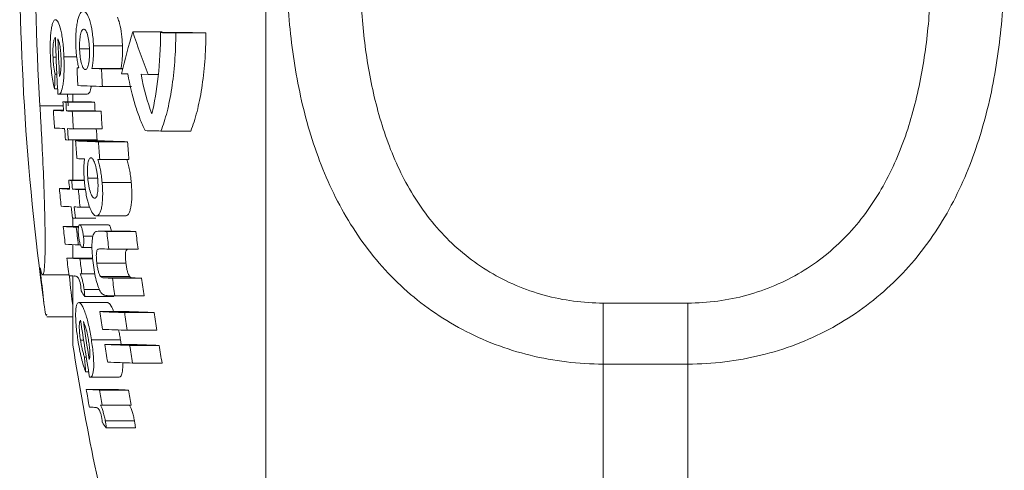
# Model space of a CAD drawing. Header units: millimetres. Extents: x 130 to 821, y 51 to 865.
# Tile 2 of 22: x 130 to 165, y 111 to 127. Entities that reach past the tile are written whole.
import ezdxf

# ---------------------------------------------------------------- set-up
doc = ezdxf.new("R2010")
doc.units = ezdxf.units.MM

msp = doc.modelspace()

# ---------------------------------------------------------------- linework, layer by layer
at = {"color": 7, "linetype": 'Continuous', "lineweight": 15}
for p, q in [((138.714, 92.227), (138.714, 166.227)), ((133.979, 126.354), (135.029, 126.354)), ((134.971, 126.328), (136.033, 126.328)), ((135.515, 126.315), (136.583, 126.315)), ((132.092, 125.746), (132.442, 125.746)), ((132.583, 125.863), (133.616, 125.863)), ((131.146, 125.452), (131.256, 125.452)), ((131.533, 125.469), (131.991, 125.469)), ((131.999, 125.074), (132.061, 125.072)), ((131.999, 125.074), (132.061, 125.074)), ((132.53, 125.054), (133.562, 125.054)), ((132.872, 125.043), (133.625, 125.043)), ((131.218, 124.849), (131.282, 124.849)), ((133.58, 124.867), (133.806, 124.86)), ((134.277, 124.847), (134.524, 124.841)), ((134.524, 124.841), (134.89, 124.841)), ((131.201, 124.325), (131.309, 124.325)), ((132.902, 124.415), (133.939, 124.415)), ((131.34, 124.139), (132.358, 124.139)), ((131.663, 124.139), (131.688, 123.727)), ((131.852, 124.139), (131.852, 123.863)), ((131.5, 123.863), (132.519, 123.863)), ((131.604, 123.859), (132.625, 123.859)), ((131.159, 123.567), (131.518, 123.567)), ((131.623, 123.545), (132.644, 123.545)), ((131.831, 123.536), (132.855, 123.536)), ((131.872, 122.907), (132.896, 122.907)), ((134.984, 122.832), (136.045, 122.832)), ((131.693, 122.513), (132.715, 122.513)), ((131.852, 122.513), (131.852, 121.081)), ((131.95, 122.48), (132.975, 122.48)), ((132.761, 122.449), (133.795, 122.449)), ((132.81, 121.821), (133.845, 121.821)), ((132.382, 121.162), (132.732, 121.162)), ((131.706, 121.081), (132.259, 121.081)), ((131.81, 121.077), (132.259, 121.077)), ((132.892, 121.008), (133.928, 121.008)), ((131.374, 120.785), (131.733, 120.785)), ((131.839, 120.763), (132.298, 120.763)), ((132.048, 120.754), (132.3, 120.754)), ((132.109, 120.125), (132.457, 120.125)), ((132.684, 119.813), (133.718, 119.813)), ((131.509, 119.439), (132.058, 119.439)), ((131.852, 119.735), (131.852, 119.439)), ((131.941, 119.731), (132.673, 119.731)), ((131.975, 119.416), (132.054, 119.416)), ((132.097, 119.5), (133.124, 119.5)), ((132.228, 119.094), (132.571, 119.094)), ((133.814, 119.273), (132.779, 119.273)), ((132.796, 119.273), (133.831, 119.273)), ((133.058, 119.264), (134.096, 119.264)), ((133.814, 119.272), (133.831, 119.273)), ((131.852, 118.797), (131.852, 118.317)), ((132.046, 118.788), (132.122, 118.788)), ((132.186, 118.693), (132.532, 118.693)), ((133.13, 118.635), (134.169, 118.635)), ((131.638, 118.317), (132.556, 118.317)), ((132.104, 118.295), (132.558, 118.295)), ((132.704, 118.137), (133.738, 118.137)), ((130.777, 117.727), (131.711, 117.727)), ((131.852, 117.682), (131.852, 115.227)), ((132.11, 117.759), (132.171, 117.756)), ((132.171, 117.756), (132.634, 117.756)), ((132.834, 117.662), (133.869, 117.662)), ((132.951, 117.614), (133.987, 117.614)), ((133.258, 117.603), (134.299, 117.603)), ((132.252, 117.204), (132.793, 117.204)), ((132.275, 116.949), (133.303, 116.949)), ((133.343, 116.975), (134.384, 116.975)), ((132.064, 116.736), (133.09, 116.736)), ((150.714, 116.719), (150.714, 114.551)), ((150.714, 116.719), (153.714, 116.719)), ((153.714, 116.719), (153.714, 114.551)), ((132.814, 116.414), (133.849, 116.414)), ((133.695, 116.383), (134.74, 116.383)), ((130.923, 116.227), (131.852, 116.227)), ((133.788, 115.755), (134.835, 115.755)), ((132.123, 115.401), (132.234, 115.401)), ((132.51, 115.418), (133.542, 115.418)), ((132.989, 115.248), (134.027, 115.248)), ((133.542, 115.418), (133.564, 115.248)), ((133.872, 115.216), (134.92, 115.216)), ((132.265, 114.798), (132.329, 114.798)), ((133.974, 114.588), (135.023, 114.588)), ((150.714, 114.551), (150.714, 108.822)), ((153.714, 114.551), (150.714, 114.551)), ((153.714, 108.822), (153.714, 114.551)), ((132.307, 114.274), (132.415, 114.274)), ((132.468, 114.088), (133.499, 114.088)), ((132.327, 113.651), (133.357, 113.651)), ((132.797, 113.628), (133.832, 113.628)), ((132.831, 113.093), (132.893, 113.09)), ((132.893, 113.09), (133.93, 113.09)), ((133.005, 112.538), (134.042, 112.538)), ((133.041, 112.282), (134.078, 112.282))]:
    msp.add_line(p, q, dxfattribs=at)
at = {"color": 8, "linetype": 'Continuous', "lineweight": 15}
msp.add_line((130.68, 123.727), (131.508, 123.727), dxfattribs=at)
at = {"color": 7, "linetype": 'Continuous', "lineweight": 15, "flags": 128}
for points in [[(133.562, 125.054), (133.604, 125.053), (133.627, 125.052)], [(132.738, 121.824), (132.747, 121.823), (132.756, 121.823), (132.765, 121.823), (132.774, 121.822), (132.783, 121.822), (132.792, 121.822), (132.801, 121.821), (132.81, 121.821)], [(131.896, 117.68), (131.899, 117.68), (131.902, 117.68), (131.904, 117.68), (131.907, 117.68), (131.91, 117.68), (131.913, 117.681), (131.915, 117.681), (131.918, 117.681)], [(132.621, 113.013), (132.623, 113.013), (132.626, 113.014), (132.629, 113.014), (132.632, 113.014), (132.635, 113.014), (132.637, 113.014), (132.64, 113.014), (132.643, 113.014)]]:
    msp.add_lwpolyline(points, dxfattribs=at)
at = {"color": 7, "linetype": 'Continuous', "lineweight": 15}
for centre, radius, start, end in [((220.961, 129.227), 91, 179.05552, 187.87837), ((220.961, 129.227), 90.449, 179.04977, 183.48618), ((220.75, 129.087), 89.568, 181.8733, 183.16486), ((220.75, 129.083), 89.478, 181.90392, 182.7666), ((178.02, 113.738), 45.812, 164.0156, 165.9411), ((180.886, 142.383), 49.57, 198.8668, 200.7256), ((145.178, 539.016), 412.815, 268.58314, 268.65863), ((146.339, 548.241), 422.039, 268.60067, 268.67544), ((220.75, 129.056), 88.84, 182.56872, 182.97433), ((138.149, 285.301), 160.345, 267.99179, 268.11385), ((220.75, 129.024), 87.969, 182.59419, 183.00383), ((203.619, 122.233), 72.448, 177.93047, 178.34481), ((137.396, 261.824), 137.482, 267.76294, 268.12701), ((134.227, 143.955), 20.025, 261.6484, 261.7105), ((220.75, 129.08), 89.403, 183.34489, 183.54654), ((134.759, 194.768), 70.98, 267.36811, 267.45205), ((220.75, 129.075), 89.299, 183.34878, 183.55067), ((135.814, 196.354), 72.566, 267.39814, 267.48119), ((220.75, 129.075), 88.28, 183.38748, 183.59171), ((220.75, 129.097), 89.762, 183.53234, 183.93417), ((134.094, 179.81), 56.32, 267.0126, 267.379), ((135.227, 204.614), 81.15, 267.4541, 267.60152), ((220.75, 129.066), 89.091, 183.55898, 183.96384), ((136.287, 206.429), 82.965, 267.48323, 267.6291), ((220.75, 129.066), 88.069, 183.60031, 184.00989), ((134.136, 179.232), 56.37, 267.014, 267.3802), ((220.75, 129.08), 89.403, 183.94999, 184.20946), ((135.27, 204.058), 81.222, 267.45528, 267.60263), ((220.75, 129.075), 89.299, 183.95459, 184.21435), ((220.75, 129.075), 88.28, 184.00031, 184.26309), ((143.451, 459.919), 337.194, 268.46585, 268.56116), ((134.851, 193.558), 71.116, 267.37072, 267.45459), ((220.75, 129.064), 89.044, 184.24043, 184.64586), ((136.86, 242.091), 119.712, 267.64911, 268.03757), ((220.75, 129.033), 88.235, 184.27937, 184.68854), ((137.938, 244.776), 122.396, 267.67624, 268.06064), ((220.75, 129.033), 87.204, 184.33009, 184.74413), ((136.172, 222.893), 101.128, 267.63509, 267.78752), ((220.75, 129.08), 89.403, 185.13273, 185.33486), ((134.972, 192.303), 71.296, 267.37418, 267.45794), ((220.75, 129.075), 89.299, 185.1387, 185.34107), ((220.75, 129.097), 89.762, 185.31346, 185.7163), ((134.316, 177.291), 56.583, 267.0198, 267.3854), ((135.452, 202.212), 81.529, 267.46027, 267.60736), ((220.75, 129.066), 89.091, 185.35359, 185.75949), ((134.378, 176.738), 56.657, 267.0218, 267.3872), ((220.75, 129.08), 89.403, 185.73933, 185.9995), ((135.515, 201.691), 81.636, 267.46201, 267.60901), ((220.75, 129.075), 89.299, 185.74602, 186.0065), ((134.599, 179.005), 59.647, 267.03095, 267.4786), ((220.75, 129.097), 89.762, 186.17704, 186.58051), ((135.108, 191.159), 71.499, 267.37804, 267.46169), ((220.75, 129.075), 89.299, 186.20917, 186.61476), ((137.989, 262.619), 143.44, 267.92558, 268.02995), ((220.75, 129.033), 88.235, 186.35713, 186.76773), ((139.078, 265.856), 146.678, 267.94997, 268.05326), ((220.75, 129.033), 87.204, 186.43264, 186.84817), ((134.671, 178.468), 59.738, 267.03329, 267.48061), ((138.005, 260.52), 141.969, 267.90991, 268.03202), ((220.75, 129.097), 89.762, 186.89776, 187.30183), ((134.732, 178.051), 59.814, 267.03522, 267.48227), ((220.75, 129.075), 89.299, 186.93367, 187.28182), ((134.413, 169.543), 51.924, 267.0224, 267.221), ((138.133, 259.672), 142.153, 267.91081, 268.03497), ((220.75, 129.033), 88.235, 187.44306, 187.85463), ((139.225, 262.895), 145.375, 267.93546, 268.05832), ((220.75, 129.033), 87.204, 187.53161, 187.94814), ((147.055, 126.706), 17.71, 212.6608, 213.4309), ((138.282, 261.028), 144.138, 267.93045, 268.0364), ((138.223, 256.134), 139.825, 267.78271, 268.1439), ((220.75, 129.056), 88.841, 188.18067, 188.59018), ((220.75, 129.024), 87.969, 188.2623, 188.67596), ((139.317, 259.317), 143.007, 267.80881, 268.1662), ((220.75, 129.024), 86.934, 188.36134, 188.78003), ((220.75, 129.087), 89.568, 188.33176, 189.63811), ((220.75, 129.083), 89.478, 188.36922, 189.24146), ((138.321, 255.786), 140.105, 267.78505, 268.14589), ((220.757, 129.227), 90, 188.94902, 194.49577), ((220.75, 129.056), 88.841, 188.94154, 189.35189), ((138.409, 255.5), 140.357, 267.78714, 268.14768), ((220.75, 129.024), 87.969, 189.03089, 189.44541), ((139.504, 258.708), 143.564, 267.81329, 268.17003), ((220.75, 129.024), 86.934, 189.13929, 189.55888), ((203.9, 120.35), 71.851, 184.43153, 184.85047), ((138.516, 255.18), 140.665, 267.78969, 268.14986), ((135.45, 135.041), 21.163, 261.8413, 261.9013), ((220.75, 129.097), 89.762, 189.90909, 190.3164), ((135.444, 174.291), 60.721, 267.05813, 267.50194), ((220.75, 129.075), 89.299, 189.96096, 190.31191), ((136.508, 175.685), 62.114, 267.09233, 267.53131), ((220.75, 129.075), 88.28, 190.07715, 190.43228), ((135.157, 165.703), 52.751, 267.0466, 267.2437), ((148.355, 123.276), 18.851, 214.9309, 215.674)]:
    msp.add_arc(centre, radius, start, end, dxfattribs=at)
for points, knots in [([(150.714, 114.551), (149.829, 114.551), (148.963, 114.656), (147.693, 114.966), (147.273, 115.097), (146.467, 115.403), (146.078, 115.579), (145.324, 115.978), (144.958, 116.203), (144.264, 116.691), (143.936, 116.954), (143.005, 117.799), (142.453, 118.442), (141.517, 119.817), (141.127, 120.552), (140.638, 121.723), (140.491, 122.125), (140.233, 122.933), (140.12, 123.342), (139.826, 124.581), (139.686, 125.424), (139.547, 126.714), (139.513, 127.148), (139.467, 128.024), (139.456, 128.464), (139.456, 129.771), (139.501, 130.633), (139.684, 132.339), (139.823, 133.184), (140.122, 134.436), (140.236, 134.849), (140.496, 135.654), (140.64, 136.048), (140.964, 136.818), (141.143, 137.195), (141.539, 137.928), (141.757, 138.288), (142.465, 139.317), (143.006, 139.941), (143.938, 140.78), (144.27, 141.044), (144.962, 141.525), (145.322, 141.744), (146.074, 142.139), (146.467, 142.315), (147.278, 142.62), (147.691, 142.747), (148.531, 142.951), (148.959, 143.029), (149.828, 143.133), (150.271, 143.159), (150.714, 143.159)], [0, 0, 0, 0, 0.0625, 0.0625, 0.09375, 0.09375, 0.125, 0.125, 0.15625, 0.15625, 0.1875, 0.1875, 0.25, 0.25, 0.3125, 0.3125, 0.34375, 0.34375, 0.375, 0.375, 0.4375, 0.4375, 0.46875, 0.46875, 0.5, 0.5, 0.5625, 0.5625, 0.625, 0.625, 0.65625, 0.65625, 0.6875, 0.6875, 0.71875, 0.71875, 0.75, 0.75, 0.8125, 0.8125, 0.84375, 0.84375, 0.875, 0.875, 0.90625, 0.90625, 0.9375, 0.9375, 0.96875, 0.96875, 1, 1, 1, 1]), ([(153.714, 143.159), (154.599, 143.159), (155.465, 143.056), (156.735, 142.748), (157.155, 142.619), (157.961, 142.315), (158.35, 142.141), (159.104, 141.745), (159.47, 141.523), (160.164, 141.039), (160.492, 140.778), (161.423, 139.94), (161.975, 139.302), (162.911, 137.937), (163.301, 137.206), (163.79, 136.041), (163.937, 135.642), (164.195, 134.837), (164.308, 134.43), (164.602, 133.195), (164.742, 132.354), (164.881, 131.067), (164.915, 130.634), (164.961, 129.759), (164.972, 129.319), (164.972, 128.012), (164.927, 127.149), (164.744, 125.439), (164.605, 124.593), (164.306, 123.336), (164.192, 122.921), (163.932, 122.112), (163.788, 121.716), (163.464, 120.942), (163.285, 120.563), (162.889, 119.825), (162.671, 119.463), (161.963, 118.427), (161.423, 117.798), (160.49, 116.952), (160.158, 116.686), (159.466, 116.201), (159.106, 115.98), (158.354, 115.581), (157.961, 115.403), (157.15, 115.095), (156.737, 114.967), (155.897, 114.761), (155.469, 114.683), (154.6, 114.578), (154.157, 114.551), (153.714, 114.551)], [0, 0, 0, 0, 0.0625, 0.0625, 0.09375, 0.09375, 0.125, 0.125, 0.15625, 0.15625, 0.1875, 0.1875, 0.25, 0.25, 0.3125, 0.3125, 0.34375, 0.34375, 0.375, 0.375, 0.4375, 0.4375, 0.46875, 0.46875, 0.5, 0.5, 0.5625, 0.5625, 0.625, 0.625, 0.65625, 0.65625, 0.6875, 0.6875, 0.71875, 0.71875, 0.75, 0.75, 0.8125, 0.8125, 0.84375, 0.84375, 0.875, 0.875, 0.90625, 0.90625, 0.9375, 0.9375, 0.96875, 0.96875, 1, 1, 1, 1]), ([(150.714, 140.993), (150.356, 140.993), (149.997, 140.969), (149.294, 140.876), (148.949, 140.807), (148.271, 140.623), (147.938, 140.509), (147.287, 140.235), (146.976, 140.078), (146.381, 139.724), (146.096, 139.528), (145.554, 139.097), (145.297, 138.862), (144.583, 138.12), (144.177, 137.571), (143.481, 136.374), (143.202, 135.743), (142.86, 134.765), (142.76, 134.433), (142.581, 133.758), (142.502, 133.415), (142.3, 132.382), (142.206, 131.689), (142.084, 130.293), (142.054, 129.591), (142.054, 128.178), (142.083, 127.465), (142.207, 126.062), (142.3, 125.369), (142.568, 124.001), (142.741, 123.326), (143.2, 122.002), (143.48, 121.37), (143.995, 120.478), (144.182, 120.19), (144.593, 119.634), (144.818, 119.366), (145.295, 118.867), (145.549, 118.633), (146.09, 118.199), (146.379, 117.998), (146.978, 117.64), (147.289, 117.482), (147.934, 117.208), (148.27, 117.092), (149.296, 116.812), (149.997, 116.719), (150.714, 116.719)], [0, 0, 0, 0, 0.03125, 0.03125, 0.0625, 0.0625, 0.09375, 0.09375, 0.125, 0.125, 0.15625, 0.15625, 0.1875, 0.1875, 0.25, 0.25, 0.3125, 0.3125, 0.34375, 0.34375, 0.375, 0.375, 0.4375, 0.4375, 0.5, 0.5, 0.5625, 0.5625, 0.625, 0.625, 0.6875, 0.6875, 0.75, 0.75, 0.78125, 0.78125, 0.8125, 0.8125, 0.84375, 0.84375, 0.875, 0.875, 0.90625, 0.90625, 0.9375, 0.9375, 1, 1, 1, 1]), ([(153.714, 116.719), (154.072, 116.719), (154.431, 116.743), (155.134, 116.837), (155.479, 116.907), (156.157, 117.091), (156.49, 117.206), (157.141, 117.483), (157.452, 117.641), (158.047, 117.997), (158.332, 118.195), (158.874, 118.629), (159.131, 118.865), (159.845, 119.611), (160.251, 120.163), (160.947, 121.366), (161.226, 122), (161.568, 122.982), (161.668, 123.315), (161.847, 123.992), (161.926, 124.336), (162.128, 125.371), (162.222, 126.066), (162.345, 127.463), (162.374, 128.166), (162.374, 129.579), (162.345, 130.291), (162.221, 131.692), (162.128, 132.384), (161.86, 133.749), (161.687, 134.422), (161.228, 135.741), (160.948, 136.37), (160.433, 137.258), (160.246, 137.545), (159.835, 138.098), (159.61, 138.364), (159.133, 138.86), (158.879, 139.092), (158.338, 139.523), (158.049, 139.723), (157.45, 140.079), (157.139, 140.235), (156.494, 140.507), (156.158, 140.623), (155.132, 140.9), (154.431, 140.993), (153.714, 140.993)], [0, 0, 0, 0, 0.03125, 0.03125, 0.0625, 0.0625, 0.09375, 0.09375, 0.125, 0.125, 0.15625, 0.15625, 0.1875, 0.1875, 0.25, 0.25, 0.3125, 0.3125, 0.34375, 0.34375, 0.375, 0.375, 0.4375, 0.4375, 0.5, 0.5, 0.5625, 0.5625, 0.625, 0.625, 0.6875, 0.6875, 0.75, 0.75, 0.78125, 0.78125, 0.8125, 0.8125, 0.84375, 0.84375, 0.875, 0.875, 0.90625, 0.90625, 0.9375, 0.9375, 1, 1, 1, 1]), ([(131.237, 126.786), (131.222, 126.785), (131.206, 126.782), (131.177, 126.754), (131.163, 126.732), (131.136, 126.67), (131.124, 126.631), (131.101, 126.536), (131.091, 126.479), (131.065, 126.296), (131.054, 126.145), (131.047, 125.9), (131.047, 125.814), (131.048, 125.64), (131.051, 125.552), (131.054, 125.464)], [0, 0, 0, 0, 0.125, 0.125, 0.25, 0.25, 0.375, 0.375, 0.5, 0.5, 0.75, 0.75, 0.875, 0.875, 1, 1, 1, 1]), ([(131.533, 125.469), (131.529, 125.558), (131.524, 125.645), (131.512, 125.817), (131.504, 125.903), (131.485, 126.066), (131.475, 126.143), (131.451, 126.287), (131.438, 126.354), (131.396, 126.537), (131.365, 126.634), (131.318, 126.726), (131.301, 126.749), (131.269, 126.779), (131.253, 126.784), (131.237, 126.786)], [0, 0, 0, 0, 0.125, 0.125, 0.25, 0.25, 0.375, 0.375, 0.5, 0.5, 0.75, 0.75, 0.875, 0.875, 1, 1, 1, 1]), ([(132.223, 127.082), (132.204, 127.081), (132.184, 127.078), (132.147, 127.054), (132.129, 127.035), (132.077, 126.952), (132.046, 126.867), (132.008, 126.7), (131.997, 126.639), (131.978, 126.507), (131.97, 126.434), (131.959, 126.282), (131.955, 126.203), (131.953, 126.079), (131.953, 126.037), (131.954, 125.952), (131.956, 125.909), (131.957, 125.867)], [0, 0, 0, 0, 0.125, 0.125, 0.25, 0.25, 0.5, 0.5, 0.625, 0.625, 0.75, 0.75, 0.875, 0.875, 0.9375, 0.9375, 1, 1, 1, 1]), ([(132.583, 125.863), (132.58, 125.948), (132.575, 126.033), (132.561, 126.198), (132.552, 126.28), (132.518, 126.51), (132.487, 126.644), (132.42, 126.867), (132.381, 126.951), (132.322, 127.031), (132.302, 127.05), (132.263, 127.076), (132.243, 127.079), (132.223, 127.082)], [0, 0, 0, 0, 0.125, 0.125, 0.25, 0.25, 0.5, 0.5, 0.75, 0.75, 0.875, 0.875, 1, 1, 1, 1]), ([(133.435, 126.871), (133.455, 126.825), (133.508, 126.705), (133.574, 126.389), (133.607, 126.074), (133.614, 125.899), (133.616, 125.863)], [0, 0, 0, 0, 0.221146, 0.576865, 0.911137, 1, 1, 1, 1]), ([(132.092, 125.746), (132.091, 125.795), (132.09, 125.843), (132.09, 125.938), (132.092, 125.985), (132.1, 126.119), (132.111, 126.198), (132.132, 126.296), (132.14, 126.325), (132.157, 126.375), (132.167, 126.394), (132.187, 126.426), (132.197, 126.438), (132.219, 126.451), (132.23, 126.453), (132.242, 126.454)], [0, 0, 0, 0, 0.125, 0.125, 0.25, 0.25, 0.5, 0.5, 0.625, 0.625, 0.75, 0.75, 0.875, 0.875, 1, 1, 1, 1]), ([(132.242, 126.454), (132.253, 126.452), (132.264, 126.45), (132.286, 126.435), (132.298, 126.423), (132.331, 126.376), (132.353, 126.324), (132.391, 126.191), (132.407, 126.111), (132.425, 125.977), (132.43, 125.931), (132.438, 125.835), (132.441, 125.785), (132.443, 125.736)], [0, 0, 0, 0, 0.125, 0.125, 0.25, 0.25, 0.5, 0.5, 0.75, 0.75, 0.875, 0.875, 1, 1, 1, 1]), ([(131.146, 125.452), (131.143, 125.54), (131.141, 125.626), (131.144, 125.791), (131.149, 125.868), (131.165, 125.998), (131.176, 126.05), (131.201, 126.124), (131.215, 126.145), (131.23, 126.16)], [0, 0, 0, 0, 0.25, 0.25, 0.5, 0.5, 0.75, 0.75, 1, 1, 1, 1]), ([(131.321, 126.11), (131.333, 126.081), (131.344, 126.051), (131.361, 125.995), (131.367, 125.975), (131.377, 125.931), (131.382, 125.905), (131.387, 125.88)], [0, 0, 0, 0, 0.5, 0.5, 0.75, 0.75, 1, 1, 1, 1]), ([(134.971, 126.328), (134.968, 125.783), (134.94, 125.264), (134.832, 124.274), (134.756, 123.832), (134.658, 123.44)], [0, 0, 0, 0, 0.5, 0.5, 1, 1, 1, 1]), ([(134.984, 122.832), (135.064, 123.035), (135.136, 123.263), (135.264, 123.769), (135.321, 124.051), (135.413, 124.647), (135.448, 124.961), (135.498, 125.621), (135.512, 125.966), (135.515, 126.315)], [0, 0, 0, 0, 0.25, 0.25, 0.5, 0.5, 0.75, 0.75, 1, 1, 1, 1]), ([(136.583, 126.315), (136.581, 125.966), (136.567, 125.627), (136.517, 124.97), (136.48, 124.649), (136.387, 124.054), (136.331, 123.777), (136.201, 123.265), (136.127, 123.034), (136.045, 122.832)], [0, 0, 0, 0, 0.25, 0.25, 0.5, 0.5, 0.75, 0.75, 1, 1, 1, 1]), ([(131.387, 125.88), (131.392, 125.846), (131.397, 125.812), (131.407, 125.739), (131.411, 125.701), (131.418, 125.624), (131.422, 125.585), (131.427, 125.504), (131.429, 125.464), (131.431, 125.423)], [0, 0, 0, 0, 0.25, 0.25, 0.5, 0.5, 0.75, 0.75, 1, 1, 1, 1]), ([(131.957, 125.867), (131.96, 125.793), (131.964, 125.719), (131.975, 125.574), (131.983, 125.503), (132.001, 125.369), (132.012, 125.304), (132.035, 125.183), (132.048, 125.127), (132.061, 125.072)], [0, 0, 0, 0, 0.25, 0.25, 0.5, 0.5, 0.75, 0.75, 1, 1, 1, 1]), ([(132.296, 125.018), (132.284, 125.02), (132.273, 125.022), (132.25, 125.037), (132.239, 125.048), (132.205, 125.096), (132.183, 125.147), (132.145, 125.283), (132.128, 125.364), (132.11, 125.501), (132.105, 125.548), (132.097, 125.646), (132.094, 125.696), (132.092, 125.746)], [0, 0, 0, 0, 0.125, 0.125, 0.25, 0.25, 0.5, 0.5, 0.75, 0.75, 0.875, 0.875, 1, 1, 1, 1]), ([(132.443, 125.736), (132.444, 125.687), (132.446, 125.638), (132.445, 125.543), (132.444, 125.495), (132.437, 125.359), (132.426, 125.278), (132.399, 125.144), (132.381, 125.092), (132.351, 125.045), (132.34, 125.034), (132.318, 125.02), (132.307, 125.019), (132.296, 125.018)], [0, 0, 0, 0, 0.125, 0.125, 0.25, 0.25, 0.5, 0.5, 0.75, 0.75, 0.875, 0.875, 1, 1, 1, 1]), ([(132.53, 125.054), (132.541, 125.109), (132.551, 125.164), (132.567, 125.288), (132.573, 125.353), (132.583, 125.49), (132.585, 125.564), (132.587, 125.711), (132.585, 125.787), (132.583, 125.863)], [0, 0, 0, 0, 0.25, 0.25, 0.5, 0.5, 0.75, 0.75, 1, 1, 1, 1]), ([(133.616, 125.863), (133.618, 125.787), (133.62, 125.711), (133.618, 125.562), (133.615, 125.49), (133.606, 125.353), (133.599, 125.287), (133.583, 125.164), (133.573, 125.108), (133.562, 125.054)], [0, 0, 0, 0, 0.25, 0.25, 0.5, 0.5, 0.75, 0.75, 1, 1, 1, 1]), ([(131.054, 125.464), (131.059, 125.353), (131.065, 125.243), (131.081, 125.028), (131.091, 124.92), (131.117, 124.72), (131.131, 124.629), (131.164, 124.462), (131.182, 124.39), (131.201, 124.325)], [0, 0, 0, 0, 0.25, 0.25, 0.5, 0.5, 0.75, 0.75, 1, 1, 1, 1]), ([(131.218, 124.849), (131.209, 124.889), (131.201, 124.93), (131.185, 125.022), (131.178, 125.07), (131.165, 125.173), (131.16, 125.228), (131.151, 125.339), (131.148, 125.395), (131.146, 125.452)], [0, 0, 0, 0, 0.25, 0.25, 0.5, 0.5, 0.75, 0.75, 1, 1, 1, 1]), ([(131.34, 124.139), (131.356, 124.14), (131.372, 124.143), (131.402, 124.168), (131.417, 124.188), (131.46, 124.273), (131.484, 124.367), (131.512, 124.554), (131.519, 124.622), (131.531, 124.771), (131.536, 124.853), (131.54, 125.021), (131.541, 125.109), (131.539, 125.288), (131.536, 125.379), (131.533, 125.469)], [0, 0, 0, 0, 0.125, 0.125, 0.25, 0.25, 0.5, 0.5, 0.625, 0.625, 0.75, 0.75, 0.875, 0.875, 1, 1, 1, 1]), ([(131.431, 125.423), (131.433, 125.351), (131.435, 125.28), (131.434, 125.142), (131.431, 125.076), (131.422, 124.958), (131.415, 124.904), (131.398, 124.817), (131.387, 124.789), (131.376, 124.764)], [0, 0, 0, 0, 0.25, 0.25, 0.5, 0.5, 0.75, 0.75, 1, 1, 1, 1]), ([(133.806, 124.86), (133.878, 124.456), (133.967, 124.086), (134.123, 123.579), (134.179, 123.417), (134.297, 123.116), (134.358, 122.976), (134.423, 122.847)], [0, 0, 0, 0, 0.5, 0.5, 0.75, 0.75, 1, 1, 1, 1]), ([(132.508, 124.429), (132.504, 124.402), (132.486, 124.277), (132.433, 124.165), (132.383, 124.148), (132.358, 124.139)], [0, 0, 0, 0, 0.118087, 0.560625, 1, 1, 1, 1]), ([(130.689, 117.971), (130.717, 117.839), (130.742, 117.761), (130.786, 117.711), (130.806, 117.74), (130.828, 117.863), (130.835, 117.917), (130.846, 118.051), (130.851, 118.131), (130.863, 118.411), (130.866, 118.643), (130.866, 119.059), (130.864, 119.21), (130.86, 119.531), (130.857, 119.7), (130.848, 120.054), (130.843, 120.24), (130.831, 120.627), (130.823, 120.831), (130.799, 121.455), (130.78, 121.889), (130.746, 122.566), (130.733, 122.798), (130.707, 123.261), (130.694, 123.494), (130.68, 123.727)], [0, 0, 0, 0, 0.125, 0.125, 0.25, 0.25, 0.3125, 0.3125, 0.375, 0.375, 0.5, 0.5, 0.5625, 0.5625, 0.625, 0.625, 0.6875, 0.6875, 0.75, 0.75, 0.875, 0.875, 0.9375, 0.9375, 1, 1, 1, 1]), ([(132.268, 121.841), (132.261, 121.787), (132.254, 121.732), (132.246, 121.611), (132.243, 121.548), (132.241, 121.414), (132.243, 121.343), (132.249, 121.198), (132.255, 121.124), (132.261, 121.05)], [0, 0, 0, 0, 0.25, 0.25, 0.5, 0.5, 0.75, 0.75, 1, 1, 1, 1]), ([(132.382, 121.162), (132.378, 121.211), (132.374, 121.26), (132.37, 121.355), (132.369, 121.402), (132.37, 121.538), (132.375, 121.621), (132.397, 121.753), (132.413, 121.804), (132.441, 121.85), (132.451, 121.862), (132.472, 121.875), (132.483, 121.876), (132.495, 121.877)], [0, 0, 0, 0, 0.125, 0.125, 0.25, 0.25, 0.5, 0.5, 0.75, 0.75, 0.875, 0.875, 1, 1, 1, 1]), ([(132.495, 121.877), (132.506, 121.875), (132.518, 121.873), (132.541, 121.858), (132.553, 121.846), (132.59, 121.797), (132.614, 121.744), (132.659, 121.609), (132.679, 121.527), (132.704, 121.392), (132.711, 121.345), (132.724, 121.248), (132.729, 121.199), (132.734, 121.149)], [0, 0, 0, 0, 0.125, 0.125, 0.25, 0.25, 0.5, 0.5, 0.75, 0.75, 0.875, 0.875, 1, 1, 1, 1]), ([(132.892, 121.008), (132.885, 121.084), (132.877, 121.16), (132.856, 121.31), (132.844, 121.381), (132.818, 121.52), (132.803, 121.586), (132.772, 121.711), (132.755, 121.768), (132.738, 121.824)], [0, 0, 0, 0, 0.25, 0.25, 0.5, 0.5, 0.75, 0.75, 1, 1, 1, 1]), ([(133.772, 121.824), (133.789, 121.768), (133.806, 121.712), (133.838, 121.588), (133.852, 121.523), (133.879, 121.383), (133.891, 121.31), (133.912, 121.16), (133.921, 121.085), (133.928, 121.008)], [0, 0, 0, 0, 0.25, 0.25, 0.5, 0.5, 0.75, 0.75, 1, 1, 1, 1]), ([(132.623, 120.441), (132.611, 120.443), (132.6, 120.446), (132.576, 120.461), (132.564, 120.473), (132.528, 120.523), (132.504, 120.574), (132.459, 120.707), (132.438, 120.787), (132.412, 120.92), (132.405, 120.967), (132.392, 121.063), (132.387, 121.113), (132.382, 121.162)], [0, 0, 0, 0, 0.125, 0.125, 0.25, 0.25, 0.5, 0.5, 0.75, 0.75, 0.875, 0.875, 1, 1, 1, 1]), ([(132.734, 121.149), (132.738, 121.101), (132.742, 121.053), (132.746, 120.959), (132.747, 120.913), (132.746, 120.778), (132.74, 120.698), (132.719, 120.566), (132.704, 120.515), (132.676, 120.469), (132.666, 120.457), (132.645, 120.444), (132.634, 120.442), (132.623, 120.441)], [0, 0, 0, 0, 0.125, 0.125, 0.25, 0.25, 0.5, 0.5, 0.75, 0.75, 0.875, 0.875, 1, 1, 1, 1]), ([(132.261, 121.05), (132.265, 121.008), (132.269, 120.965), (132.279, 120.881), (132.284, 120.839), (132.302, 120.716), (132.315, 120.634), (132.361, 120.406), (132.398, 120.271), (132.476, 120.046), (132.519, 119.956), (132.581, 119.87), (132.602, 119.849), (132.644, 119.82), (132.664, 119.816), (132.684, 119.813)], [0, 0, 0, 0, 0.0625, 0.0625, 0.125, 0.125, 0.25, 0.25, 0.5, 0.5, 0.75, 0.75, 0.875, 0.875, 1, 1, 1, 1]), ([(132.684, 119.813), (132.703, 119.814), (132.723, 119.817), (132.759, 119.838), (132.776, 119.856), (132.809, 119.905), (132.825, 119.939), (132.852, 120.018), (132.864, 120.066), (132.884, 120.176), (132.893, 120.236), (132.906, 120.367), (132.91, 120.44), (132.913, 120.593), (132.912, 120.673), (132.906, 120.837), (132.899, 120.923), (132.892, 121.008)], [0, 0, 0, 0, 0.125, 0.125, 0.25, 0.25, 0.375, 0.375, 0.5, 0.5, 0.625, 0.625, 0.75, 0.75, 0.875, 0.875, 1, 1, 1, 1]), ([(133.928, 121.008), (133.935, 120.924), (133.942, 120.84), (133.949, 120.676), (133.95, 120.594), (133.945, 120.367), (133.931, 120.234), (133.9, 120.069), (133.888, 120.02), (133.861, 119.94), (133.846, 119.907), (133.812, 119.857), (133.794, 119.839), (133.757, 119.817), (133.737, 119.814), (133.718, 119.813)], [0, 0, 0, 0, 0.125, 0.125, 0.25, 0.25, 0.5, 0.5, 0.625, 0.625, 0.75, 0.75, 0.875, 0.875, 1, 1, 1, 1]), ([(132.097, 119.5), (132.086, 119.498), (132.076, 119.493), (132.059, 119.456), (132.053, 119.427), (132.044, 119.353), (132.042, 119.309), (132.044, 119.233), (132.045, 119.207), (132.049, 119.153), (132.052, 119.125), (132.055, 119.097)], [0, 0, 0, 0, 0.25, 0.25, 0.5, 0.5, 0.75, 0.75, 0.875, 0.875, 1, 1, 1, 1]), ([(132.228, 119.094), (132.225, 119.122), (132.222, 119.149), (132.214, 119.202), (132.209, 119.227), (132.194, 119.303), (132.182, 119.346), (132.158, 119.421), (132.145, 119.451), (132.12, 119.491), (132.109, 119.497), (132.097, 119.5)], [0, 0, 0, 0, 0.125, 0.125, 0.25, 0.25, 0.5, 0.5, 0.75, 0.75, 1, 1, 1, 1]), ([(133.124, 119.5), (133.138, 119.493), (133.164, 119.477), (133.201, 119.383), (133.219, 119.303), (133.226, 119.273)], [0, 0, 0, 0, 0.406575, 0.778461, 1, 1, 1, 1]), ([(132.055, 119.097), (132.061, 119.042), (132.069, 118.989), (132.089, 118.889), (132.101, 118.846), (132.126, 118.772), (132.138, 118.742), (132.163, 118.703), (132.175, 118.696), (132.186, 118.693)], [0, 0, 0, 0, 0.25, 0.25, 0.5, 0.5, 0.75, 0.75, 1, 1, 1, 1]), ([(132.186, 118.693), (132.197, 118.695), (132.207, 118.7), (132.224, 118.737), (132.23, 118.767), (132.238, 118.84), (132.24, 118.885), (132.239, 118.96), (132.238, 118.986), (132.234, 119.04), (132.231, 119.067), (132.228, 119.094)], [0, 0, 0, 0, 0.25, 0.25, 0.5, 0.5, 0.75, 0.75, 0.875, 0.875, 1, 1, 1, 1]), ([(132.607, 119.204), (132.597, 119.186), (132.587, 119.166), (132.569, 119.116), (132.561, 119.087), (132.541, 118.986), (132.533, 118.903), (132.527, 118.707), (132.531, 118.599), (132.546, 118.374), (132.558, 118.259), (132.572, 118.144)], [0, 0, 0, 0, 0.125, 0.125, 0.25, 0.25, 0.5, 0.5, 0.75, 0.75, 1, 1, 1, 1]), ([(132.796, 119.273), (132.763, 119.273), (132.729, 119.273), (132.665, 119.257), (132.634, 119.244), (132.607, 119.204)], [0, 0, 0, 0, 0.5, 0.5, 1, 1, 1, 1]), ([(132.704, 118.137), (132.699, 118.183), (132.694, 118.228), (132.688, 118.317), (132.686, 118.362), (132.687, 118.482), (132.696, 118.546), (132.717, 118.602), (132.726, 118.614), (132.745, 118.63), (132.755, 118.635), (132.785, 118.645), (132.806, 118.647), (132.827, 118.646)], [0, 0, 0, 0, 0.125, 0.125, 0.25, 0.25, 0.5, 0.5, 0.625, 0.625, 0.75, 0.75, 1, 1, 1, 1]), ([(133.8, 118.617), (133.781, 118.618), (133.75, 118.619), (133.726, 118.523), (133.717, 118.41), (133.723, 118.274), (133.733, 118.182), (133.738, 118.137)], [0, 0, 0, 0, 0.293817, 0.476501, 0.659666, 0.831741, 1, 1, 1, 1]), ([(132.572, 118.144), (132.586, 118.035), (132.601, 117.927), (132.638, 117.715), (132.66, 117.612), (132.708, 117.426), (132.735, 117.342), (132.79, 117.201), (132.819, 117.147), (132.847, 117.1)], [0, 0, 0, 0, 0.25, 0.25, 0.5, 0.5, 0.75, 0.75, 1, 1, 1, 1]), ([(132.834, 117.662), (132.821, 117.682), (132.808, 117.704), (132.782, 117.766), (132.769, 117.803), (132.746, 117.888), (132.736, 117.936), (132.718, 118.034), (132.711, 118.086), (132.704, 118.137)], [0, 0, 0, 0, 0.25, 0.25, 0.5, 0.5, 0.75, 0.75, 1, 1, 1, 1]), ([(133.738, 118.137), (133.745, 118.086), (133.752, 118.036), (133.77, 117.939), (133.78, 117.891), (133.803, 117.805), (133.816, 117.768), (133.842, 117.705), (133.856, 117.682), (133.869, 117.662)], [0, 0, 0, 0, 0.25, 0.25, 0.5, 0.5, 0.75, 0.75, 1, 1, 1, 1]), ([(130.923, 116.323), (130.917, 116.297), (130.892, 116.196), (130.808, 116.788), (130.725, 117.621), (130.689, 117.971)], [0, 0, 0, 0, 0.16485, 0.648286, 1, 1, 1, 1]), ([(131.724, 117.727), (131.767, 117.286), (131.812, 116.816), (131.84, 116.687), (131.842, 116.679)], [0, 0, 0, 0, 0.9378079, 1, 1, 1, 1]), ([(131.918, 117.681), (131.95, 117.679), (131.983, 117.673), (132.029, 117.631), (132.038, 117.62), (132.057, 117.59), (132.067, 117.569), (132.088, 117.52), (132.098, 117.492), (132.112, 117.436), (132.117, 117.416), (132.125, 117.374), (132.128, 117.351), (132.132, 117.329)], [0, 0, 0, 0, 0.5, 0.5, 0.625, 0.625, 0.75, 0.75, 0.875, 0.875, 0.9375, 0.9375, 1, 1, 1, 1]), ([(132.252, 117.204), (132.244, 117.263), (132.235, 117.321), (132.214, 117.432), (132.202, 117.487), (132.177, 117.583), (132.163, 117.627), (132.137, 117.702), (132.123, 117.731), (132.11, 117.759)], [0, 0, 0, 0, 0.25, 0.25, 0.5, 0.5, 0.75, 0.75, 1, 1, 1, 1]), ([(132.951, 117.614), (132.932, 117.615), (132.913, 117.618), (132.874, 117.628), (132.855, 117.634), (132.834, 117.662)], [0, 0, 0, 0, 0.5, 0.5, 1, 1, 1, 1]), ([(133.869, 117.662), (133.89, 117.634), (133.91, 117.628), (133.949, 117.618), (133.968, 117.615), (133.987, 117.614)], [0, 0, 0, 0, 0.5, 0.5, 1, 1, 1, 1]), ([(132.132, 117.329), (132.133, 117.313), (132.135, 117.297), (132.137, 117.281), (132.138, 117.266), (132.139, 117.25), (132.14, 117.235), (132.142, 117.205), (132.144, 117.177), (132.145, 117.148)], [0, 0, 0, 0, 0.0000481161, 0.0000481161, 0.0000481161, 0.0000963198, 0.0000963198, 0.0000963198, 0.0001915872, 0.0001915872, 0.0001915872, 0.0001915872]), ([(132.275, 116.949), (132.273, 116.989), (132.27, 117.03), (132.263, 117.116), (132.258, 117.16), (132.252, 117.204)], [0, 0, 0, 0, 0.5, 0.5, 1, 1, 1, 1]), ([(132.847, 117.1), (132.888, 117.043), (132.926, 117.019), (133.002, 116.992), (133.039, 116.986), (133.076, 116.985)], [0, 0, 0, 0, 0.5, 0.5, 1, 1, 1, 1]), ([(132.064, 116.736), (132.048, 116.734), (132.033, 116.731), (132.007, 116.703), (131.995, 116.68), (131.975, 116.618), (131.967, 116.579), (131.955, 116.483), (131.952, 116.426), (131.947, 116.242), (131.952, 116.09), (131.974, 115.845), (131.983, 115.759), (132.004, 115.587), (132.017, 115.5), (132.03, 115.413)], [0, 0, 0, 0, 0.125, 0.125, 0.25, 0.25, 0.375, 0.375, 0.5, 0.5, 0.75, 0.75, 0.875, 0.875, 1, 1, 1, 1]), ([(132.51, 115.418), (132.496, 115.507), (132.482, 115.594), (132.45, 115.766), (132.432, 115.851), (132.395, 116.014), (132.376, 116.091), (132.336, 116.233), (132.315, 116.3), (132.273, 116.422), (132.253, 116.477), (132.212, 116.572), (132.191, 116.612), (132.152, 116.674), (132.133, 116.697), (132.097, 116.728), (132.08, 116.733), (132.064, 116.736)], [0, 0, 0, 0, 0.125, 0.125, 0.25, 0.25, 0.375, 0.375, 0.5, 0.5, 0.625, 0.625, 0.75, 0.75, 0.875, 0.875, 1, 1, 1, 1]), ([(133.09, 116.736), (133.131, 116.717), (133.195, 116.688), (133.273, 116.488), (133.301, 116.414)], [0, 0, 0, 0, 0.633216, 1, 1, 1, 1]), ([(132.123, 115.401), (132.11, 115.488), (132.099, 115.573), (132.083, 115.737), (132.079, 115.815), (132.08, 115.946), (132.085, 115.998), (132.102, 116.073), (132.114, 116.094), (132.127, 116.109)], [0, 0, 0, 0, 0.25, 0.25, 0.5, 0.5, 0.75, 0.75, 1, 1, 1, 1]), ([(132.225, 116.059), (132.24, 116.03), (132.255, 116), (132.278, 115.944), (132.286, 115.924), (132.301, 115.88), (132.309, 115.854), (132.317, 115.829)], [0, 0, 0, 0, 0.5, 0.5, 0.75, 0.75, 1, 1, 1, 1]), ([(132.317, 115.829), (132.326, 115.795), (132.335, 115.762), (132.353, 115.69), (132.361, 115.652), (132.378, 115.574), (132.385, 115.535), (132.4, 115.454), (132.406, 115.413), (132.413, 115.372)], [0, 0, 0, 0, 0.25, 0.25, 0.5, 0.5, 0.75, 0.75, 1, 1, 1, 1]), ([(133.477, 115.766), (133.49, 115.708), (133.514, 115.595), (133.533, 115.476), (133.542, 115.418)], [0, 0, 0, 0, 0.518252, 1, 1, 1, 1]), ([(132.03, 115.413), (132.048, 115.301), (132.066, 115.191), (132.107, 114.976), (132.129, 114.868), (132.177, 114.669), (132.202, 114.578), (132.255, 114.411), (132.281, 114.34), (132.307, 114.274)], [0, 0, 0, 0, 0.25, 0.25, 0.5, 0.5, 0.75, 0.75, 1, 1, 1, 1]), ([(132.265, 114.798), (132.251, 114.838), (132.238, 114.879), (132.212, 114.969), (132.199, 115.017), (132.175, 115.121), (132.163, 115.175), (132.142, 115.287), (132.132, 115.344), (132.123, 115.401)], [0, 0, 0, 0, 0.25, 0.25, 0.5, 0.5, 0.75, 0.75, 1, 1, 1, 1]), ([(132.413, 115.372), (132.424, 115.301), (132.434, 115.231), (132.448, 115.094), (132.453, 115.028), (132.457, 114.909), (132.457, 114.854), (132.451, 114.789), (132.449, 114.769), (132.442, 114.738), (132.438, 114.726), (132.433, 114.713)], [0, 0, 0, 0, 0.25, 0.25, 0.5, 0.5, 0.75, 0.75, 0.875, 0.875, 1, 1, 1, 1]), ([(132.468, 114.088), (132.484, 114.089), (132.5, 114.092), (132.528, 114.117), (132.54, 114.137), (132.574, 114.223), (132.587, 114.318), (132.594, 114.506), (132.594, 114.574), (132.589, 114.724), (132.583, 114.806), (132.569, 114.973), (132.559, 115.061), (132.537, 115.239), (132.524, 115.329), (132.51, 115.418)], [0, 0, 0, 0, 0.125, 0.125, 0.25, 0.25, 0.5, 0.5, 0.625, 0.625, 0.75, 0.75, 0.875, 0.875, 1, 1, 1, 1]), ([(133.624, 114.6), (133.624, 114.593), (133.632, 114.467), (133.617, 114.288), (133.575, 114.109), (133.525, 114.095), (133.499, 114.088)], [0, 0, 0, 0, 0.021089, 0.333145, 0.657667, 1, 1, 1, 1]), ([(133.005, 112.538), (132.993, 112.597), (132.981, 112.655), (132.954, 112.766), (132.939, 112.82), (132.908, 112.916), (132.893, 112.96), (132.862, 113.035), (132.846, 113.064), (132.831, 113.093)], [0, 0, 0, 0, 0.25, 0.25, 0.5, 0.5, 0.75, 0.75, 1, 1, 1, 1]), ([(133.867, 113.093), (133.882, 113.064), (133.897, 113.035), (133.928, 112.961), (133.944, 112.917), (133.975, 112.821), (133.99, 112.767), (134.018, 112.655), (134.03, 112.597), (134.042, 112.538)], [0, 0, 0, 0, 0.25, 0.25, 0.5, 0.5, 0.75, 0.75, 1, 1, 1, 1]), ([(132.643, 113.014), (132.675, 113.012), (132.709, 113.006), (132.757, 112.964), (132.767, 112.953), (132.788, 112.923), (132.799, 112.902), (132.822, 112.853), (132.834, 112.824), (132.851, 112.769), (132.857, 112.749), (132.867, 112.707), (132.872, 112.685), (132.876, 112.662)], [0, 0, 0, 0, 0.5, 0.5, 0.625, 0.625, 0.75, 0.75, 0.875, 0.875, 0.9375, 0.9375, 1, 1, 1, 1]), ([(132.876, 112.662), (132.879, 112.646), (132.882, 112.631), (132.884, 112.615), (132.886, 112.6), (132.888, 112.584), (132.89, 112.569), (132.892, 112.554), (132.894, 112.54), (132.895, 112.525), (132.897, 112.511), (132.898, 112.496), (132.899, 112.482)], [0, 0, 0, 0, 0.0000481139, 0.0000481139, 0.0000481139, 0.0000963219, 0.0000963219, 0.0000963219, 0.0001442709, 0.0001442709, 0.0001442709, 0.0001923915, 0.0001923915, 0.0001923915, 0.0001923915]), ([(133.041, 112.282), (133.036, 112.323), (133.032, 112.364), (133.02, 112.45), (133.012, 112.494), (133.005, 112.538)], [0, 0, 0, 0, 0.5, 0.5, 1, 1, 1, 1]), ([(134.042, 112.538), (134.05, 112.494), (134.058, 112.45), (134.07, 112.364), (134.074, 112.323), (134.078, 112.282)], [0, 0, 0, 0, 0.5, 0.5, 1, 1, 1, 1])]:
    msp.add_open_spline(points, degree=3, knots=knots, dxfattribs=at)
msp.add_open_spline([(134.658, 123.44), (134.504, 123.853), (134.377, 124.321), (134.277, 124.847)], degree=3, dxfattribs=at)

doc.saveas('drawing.dxf')
